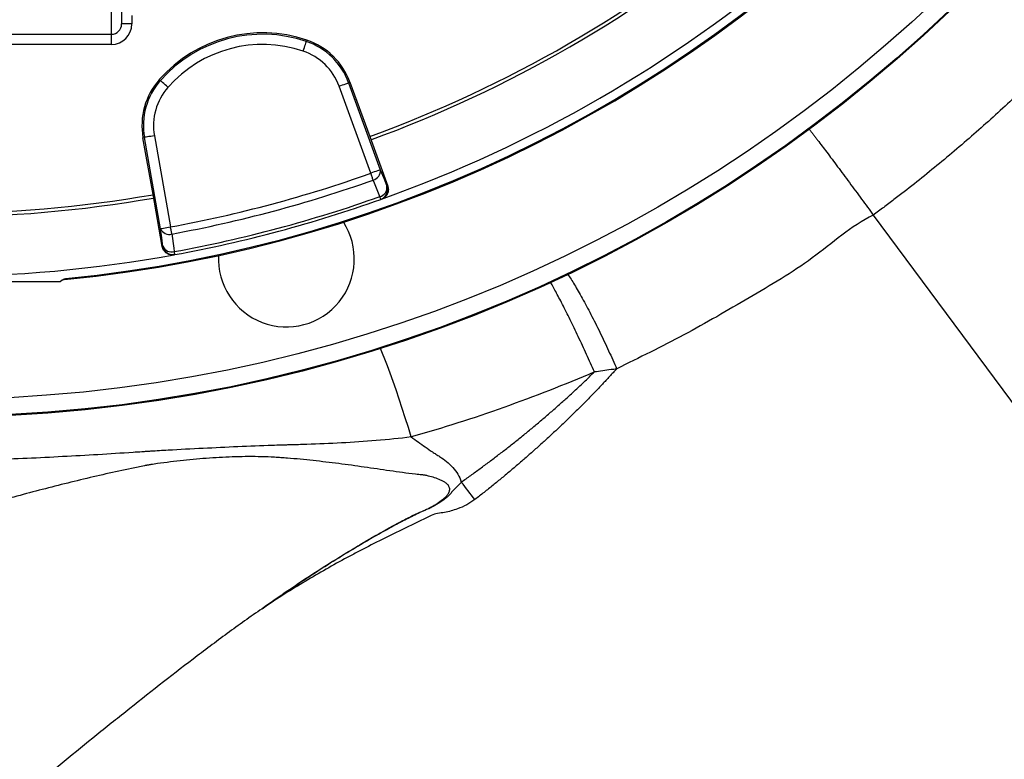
# Model space of a CAD drawing. Header units: millimetres. Extents: x 6131 to 13868, y 1967 to 18291.
# Tile 16 of 40: x 9544 to 10993, y 11931 to 13020. Entities that reach past the tile are written whole.
import ezdxf

# ---------------------------------------------------------------- set-up
doc = ezdxf.new("R2010")
doc.units = ezdxf.units.MM
doc.header["$LTSCALE"] = 5

msp = doc.modelspace()

# ---------------------------------------------------------------- linework, layer by layer
at = {"color": 7, "linetype": 'Continuous', "lineweight": 25}
for p, q in [((9693.6, 13083.5), (9693.6, 13013.9)), ((9678.6, 12998.7), (9678.6, 13068.5)), ((9708.6, 13026.5), (9708.6, 13013.9)), ((9708.6, 13013.9), (9693.6, 13013.9)), ((9158.6, 12998.7), (9678.6, 12998.7)), ((9678.6, 12983.8), (9678.6, 12998.7)), ((9966.3, 12990.2), (9965.6, 12988.2)), ((9678.6, 12983.8), (9158.6, 12983.8)), ((9749, 12932), (9750.6, 12930.6)), ((10060.3, 12794.1), (10013.7, 12922.2)), ((10029.8, 12928.1), (10027.8, 12927.4)), ((10027.8, 12927.4), (10074.4, 12799.2)), ((10029.8, 12928.1), (10058.9, 12848.1)), ((9725, 12846.4), (9727.1, 12846.8)), ((9739.8, 12762.6), (9725, 12846.4)), ((9750.8, 12712.5), (9727.1, 12846.8)), ((9741.9, 12849.4), (9765.6, 12715.1)), ((10058.9, 12848.1), (10085.4, 12775.3)), ((10084.2, 12774.9), (10085.4, 12775.3)), ((9753.3, 12686.3), (9739.8, 12762.6)), ((10075.2, 12755.6), (10076.3, 12756)), ((10800.2, 12732.5), (11364.4, 11970.1)), ((9753.3, 12686.3), (9754.5, 12686.5)), ((9770.8, 12674.2), (9771.9, 12674.4)), ((9233.6, 12634.7), (9603.6, 12634.7)), ((9605.1, 12636.3), (9603.6, 12634.7))]:
    msp.add_line(p, q, dxfattribs=at)
at = {"color": 7, "linetype": 'Continuous', "lineweight": 25, "flags": 128}
for points in [[(9960.8, 12974), (9961.7, 12976.7), (9962.6, 12979.3), (9963.4, 12981.7), (9964.1, 12983.8), (9964.7, 12985.6), (9965.2, 12987), (9965.5, 12987.8), (9965.6, 12988.2)], [(9761.8, 12920.7), (9759.7, 12922.6), (9757.6, 12924.4), (9755.7, 12926.1), (9754, 12927.5), (9752.6, 12928.8), (9751.6, 12929.7), (9750.9, 12930.3), (9750.6, 12930.6)], [(10013.7, 12922.2), (10016.4, 12923.2), (10019, 12924.1), (10021.4, 12925), (10023.5, 12925.8), (10025.2, 12926.4), (10026.6, 12926.9), (10027.4, 12927.2), (10027.8, 12927.4)], [(9741.9, 12849.4), (9739.1, 12848.9), (9736.4, 12848.4), (9733.8, 12848), (9731.6, 12847.6), (9729.8, 12847.3), (9728.4, 12847), (9727.5, 12846.9), (9727.1, 12846.8)], [(10074.4, 12799.2), (10074.1, 12799.1), (10073.2, 12798.8), (10071.9, 12798.3), (10070.1, 12797.7), (10068, 12796.9), (10065.6, 12796), (10063, 12795.1), (10060.3, 12794.1)], [(10074.4, 12799.2), (10079.4, 12786.8), (10084.2, 12774.9)], [(10063.9, 12784.1), (10063.5, 12785.1), (10063.1, 12786.2), (10062.7, 12787.4), (10062.3, 12788.7), (10061.8, 12790), (10061.3, 12791.3), (10060.8, 12792.7), (10060.3, 12794.1)], [(10073.7, 12759.8), (10065.8, 12779.5), (10063.9, 12784.1)], [(10075.2, 12755.6), (10075.2, 12755.7), (10075.1, 12755.9), (10075, 12756.2), (10074.8, 12756.7), (10074.6, 12757.3), (10074.3, 12758), (10074.1, 12758.8), (10073.7, 12759.8)], [(9750.8, 12712.5), (9751.2, 12712.6), (9752.1, 12712.7), (9753.5, 12713), (9755.3, 12713.3), (9757.5, 12713.7), (9760, 12714.1), (9762.8, 12714.6), (9765.6, 12715.1)], [(9754.5, 12686.5), (9752.7, 12699.2), (9750.8, 12712.5)], [(9767.5, 12704.7), (9767.3, 12705.8), (9767.1, 12706.9), (9766.9, 12708.2), (9766.6, 12709.5), (9766.4, 12710.8), (9766.1, 12712.2), (9765.8, 12713.7), (9765.6, 12715.1)], [(9767.5, 12704.7), (9770.4, 12683.7), (9771.1, 12678.7)], [(9771.9, 12674.4), (9771.9, 12674.5), (9771.9, 12674.7), (9771.8, 12675), (9771.7, 12675.5), (9771.6, 12676.1), (9771.5, 12676.9), (9771.3, 12677.7), (9771.1, 12678.7)], [(9611.2, 12639.2), (9610.8, 12638.8), (9609.7, 12637.6)]]:
    msp.add_lwpolyline(points, dxfattribs=at)
at = {"color": 8, "linetype": 'Continuous', "lineweight": 25, "flags": 128}
msp.add_lwpolyline([(10119.9, 12405.8), (10115.7, 12419.7), (10111.2, 12433.8), (10106.7, 12447.9), (10102.1, 12461.7), (10097.6, 12475), (10093.2, 12487.7), (10088.9, 12499.6), (10084.9, 12510.5), (10081.1, 12520.3), (10077.6, 12528.9), (10074.5, 12536), (10074.3, 12536.4)], dxfattribs=at)
at = {"color": 7, "linetype": 'Continuous', "lineweight": 25}
for radius in [2165, 2163.8, 2138.8]:
    msp.add_circle((9418.6, 14599.7), radius, dxfattribs=at)
for centre, radius, start, end in [((9418.6, 14599.7), 1971.4, 275.5635, 358.6193), ((9418.6, 14599.7), 1970, 275.6122, 358.6184), ((9418.6, 14599.7), 1865, 290.0805, 309.9195), ((9418.6, 14599.7), 1870, 290.0802, 309.9198), ((9418.6, 14599.7), 1957.5, 289.6366, 310.3655), ((9901.3, 12798.3), 202.6, 71.2844, 138.7156), ((9901.3, 12798.3), 200.5, 71.2844, 138.7156), ((9933.3, 12893), 100.5, 20, 71.2844), ((9933.3, 12893), 102.6, 20, 71.2844), ((9901.3, 12798.3), 185.5, 71.2844, 138.7156), ((9933.3, 12893), 85.5, 20, 71.2844), ((9826.1, 12864.2), 102.6, 138.7156, 190), ((9826.1, 12864.2), 100.5, 138.7156, 190), ((9826.1, 12864.2), 85.5, 138.7156, 190), ((10060.7, 12797.6), 13.8, 283.3671, 6.905), ((9418.6, 14599.7), 1916.3, 280.4331, 289.5669), ((9418.6, 14599.7), 1926.9, 280.4331, 289.5669), ((10070.5, 12773.2), 13.8, 283.3838, 6.9102), ((10070.2, 12769.8), 15, 289.6168, 20.0176), ((9418.6, 14599.7), 1870, 260.0802, 279.9198), ((9418.6, 14599.7), 1865, 260.0805, 279.9195), ((9418.6, 14599.7), 1953.1, 280.4003, 289.5997), ((9418.6, 14599.7), 1957.5, 280.4003, 289.5997), ((9763.5, 12717.9), 13.8, 203.0941, 286.6333), ((9936.2, 12667.9), 100, 177.0007, 32.9993), ((9767.2, 12692), 13.8, 203.09, 286.6157), ((9769.2, 12689.1), 15, 189.9835, 280.3822), ((9418.6, 14599.7), 1957.5, 259.6345, 280.3655), ((9610.6, 12627.7), 9.99, 95.5402, 134.9998), ((9610.6, 12627.7), 10, 116.9499, 134.9876), ((9610.6, 12627.7), 10, 95.4719, 116.9422)]:
    msp.add_arc(centre, radius, start, end, dxfattribs=at)
at = {"color": 8, "linetype": 'Continuous', "lineweight": 25}
msp.add_arc((9418.6, 14599.7), 1971.4, 275.5632, 358.6193, dxfattribs=at)
at = {"color": 7, "linetype": 'Continuous', "lineweight": 25}
for major_axis, ratio, start_param, end_param in [((0, 15.2), 0.988685, 3.141593, 4.712389), ((0, -30.1), 0.996195, 0, 1.570796)]:
    msp.add_ellipse((9678.6, 13013.9), major_axis=major_axis, ratio=ratio, start_param=start_param, end_param=end_param, dxfattribs=at)
for points, knots in [([(13048.4, 11712.4), (13075.3, 11750.9), (13128.2, 11827.2), (13202.2, 11943.2), (13271.1, 12058.4), (13334.9, 12172.7), (13393.9, 12285.9), (13448.2, 12397.8), (13498, 12508.2), (13545.7, 12621.8), (13590.9, 12738.5), (13633.2, 12857.9), (13670.9, 12974.4), (13704.2, 13088), (13733.5, 13198.4), (13759, 13305.6), (13782, 13413.3), (13802.1, 13521.1), (13819.5, 13628.7), (13833.6, 13731.7), (13844.7, 13830), (13853.3, 13923.5), (13859.6, 14012), (13864.1, 14098.2), (13867, 14182.5), (13868.2, 14266.8), (13868, 14350.3), (13866.1, 14434.1), (13861.7, 14543.3), (13852.7, 14678), (13836.2, 14838.2), (13813.9, 14998.9), (13785.7, 15159.8), (13751.5, 15320.7), (13713.1, 15473.7), (13671.4, 15618.6), (13627.5, 15755.2), (13579.1, 15890.5), (13526.4, 16024.6), (13469.3, 16157.3), (13407.9, 16288.3), (13340.7, 16416.5), (13268.1, 16541.9), (13190.4, 16664), (13107.7, 16782.8), (13020, 16897.9), (12927.5, 17009.3), (12830.3, 17116.7), (12728.7, 17219.9), (12622.9, 17318.8), (12513, 17413.1), (12399.3, 17502.7), (12281.9, 17587.4), (12161.2, 17667), (12037.3, 17741.4), (11903.3, 17814.1), (11759.8, 17885.1), (11606.8, 17953.4), (11451.8, 18015.5), (11294.7, 18071.3), (11135.8, 18120.9), (10975.2, 18164.3), (10813, 18201.4), (10649.9, 18232), (10486.2, 18256.1), (10324, 18274), (10216.2, 18280.7), (10163.3, 18283.9)], [0, 0, 0, 0, 0.015993, 0.031605, 0.046839, 0.061696, 0.076181, 0.090295, 0.10404, 0.117419, 0.132262, 0.146633, 0.160533, 0.173965, 0.18693, 0.199432, 0.211473, 0.224415, 0.236783, 0.248581, 0.259809, 0.270466, 0.280545, 0.290045, 0.299824, 0.30927, 0.31875, 0.328261, 0.337804, 0.355961, 0.374237, 0.392639, 0.411171, 0.429841, 0.448654, 0.464891, 0.481169, 0.497481, 0.513831, 0.530222, 0.54665, 0.563082, 0.579514, 0.595943, 0.612367, 0.628787, 0.645215, 0.661648, 0.678083, 0.694519, 0.710952, 0.727381, 0.7438, 0.76021, 0.776611, 0.793017, 0.812099, 0.831104, 0.85005, 0.868956, 0.88784, 0.906721, 0.925612, 0.944454, 0.963222, 0.981937, 1, 1, 1, 1]), ([(11236.4, 13153.8), (11232.4, 13148.8), (11228.5, 13143.8), (11220.5, 13134), (11208.5, 13119.3), (11196.3, 13104.7), (11171.7, 13075.7), (11155, 13056.7), (11120.9, 13019.2), (11103.6, 13000.7), (11068.3, 12964.3), (11032.5, 12928.5), (10995.4, 12893.9), (10957.8, 12859.9), (10938.8, 12843.2), (10900.1, 12810.4), (10880.5, 12794.4), (10850.7, 12770.8), (10840.7, 12763.1), (10825.6, 12751.5), (10820.5, 12747.7), (10810.4, 12740.1), (10805.3, 12736.3), (10800.2, 12732.5)], [0, 0, 0, 0, 0.03125, 0.03125, 0.0625, 0.125, 0.125, 0.25, 0.25, 0.375, 0.375, 0.5, 0.625, 0.625, 0.75, 0.75, 0.875, 0.875, 0.9375, 0.9375, 0.96875, 0.96875, 1, 1, 1, 1]), ([(10085.4, 12775.3), (10085.8, 12773.7), (10086.6, 12770.4), (10085.7, 12765.3), (10083.3, 12760.8), (10080, 12757.6), (10077.4, 12756.5), (10076.3, 12756)], [0, 0, 0, 0, 0.213668, 0.427326, 0.641047, 0.854889, 1, 1, 1, 1]), ([(10800.2, 12732.6), (10800.2, 12732.6), (10767.4, 12716.2), (10712.3, 12666.2), (10617.2, 12610.5), (10521.8, 12554.9), (10455.5, 12522.5), (10422.4, 12506.2)], [0, 0, 0, 0, 0.000001, 0.248657, 0.497313, 0.748656, 1, 1, 1, 1]), ([(9770.8, 12674.2), (9769.1, 12674), (9765.7, 12673.7), (9760.8, 12675.5), (9756.8, 12678.6), (9754.2, 12682.5), (9753.6, 12685.2), (9753.3, 12686.3)], [0, 0, 0, 0, 0.213992, 0.427981, 0.641916, 0.855725, 1, 1, 1, 1]), ([(9605.1, 12636.3), (9606, 12637), (9607.8, 12638.5), (9610.1, 12638.9), (9611.2, 12639.2)], [0, 0, 0, 0, 0.4998242, 1, 1, 1, 1]), ([(10389.6, 12501.5), (10345.6, 12482.7), (10301.2, 12465.3), (10211.3, 12433.3), (10165.9, 12418.8), (10119.9, 12405.8)], [0, 0, 0, 0, 0.5, 0.5, 1, 1, 1, 1]), ([(10193.6, 12339.5), (10196, 12341.1), (10200.6, 12344.4), (10207.5, 12349.3), (10214.4, 12354.3), (10221.3, 12359.3), (10228.2, 12364.4), (10235, 12369.4), (10241.8, 12374.6), (10248.6, 12379.8), (10255.4, 12385), (10262.2, 12390.2), (10268.9, 12395.5), (10275.6, 12400.8), (10282.3, 12406.2), (10289, 12411.6), (10295.6, 12417.1), (10302.2, 12422.6), (10308.8, 12428.1), (10315.3, 12433.7), (10321.9, 12439.3), (10328.4, 12445), (10334.8, 12450.7), (10341.3, 12456.4), (10347.7, 12462.2), (10354.1, 12468), (10360.4, 12473.8), (10366.8, 12479.7), (10373.1, 12485.7), (10379.3, 12491.6), (10384.8, 12496.9), (10388.2, 12500.3), (10389.6, 12501.5)], [0, 0, 0, 0, 0.033386, 0.066797, 0.100232, 0.133692, 0.167177, 0.200686, 0.234219, 0.267777, 0.301359, 0.334965, 0.368596, 0.40225, 0.435929, 0.469632, 0.503359, 0.53711, 0.570885, 0.604685, 0.638509, 0.672357, 0.70623, 0.740127, 0.774049, 0.807996, 0.841967, 0.875964, 0.909985, 0.944033, 0.978105, 1, 1, 1, 1]), ([(10422.4, 12506.2), (10420.6, 12504.3), (10417.1, 12500.5), (10411.9, 12494.8), (10406.6, 12489.1), (10399.3, 12481.3), (10389.7, 12471.3), (10377.9, 12459.2), (10366, 12447.2), (10354, 12435.4), (10341.9, 12423.8), (10329.6, 12412.2), (10317.2, 12400.8), (10304.7, 12389.5), (10292.1, 12378.4), (10279.4, 12367.3), (10266.5, 12356.4), (10253.5, 12345.5), (10240.4, 12334.8), (10227.1, 12324.2), (10218.2, 12317.3), (10213.7, 12313.8)], [0, 0, 0, 0, 0.0273335, 0.0546265, 0.0818802, 0.109096, 0.1685683, 0.2279592, 0.2872851, 0.3465622, 0.4058063, 0.4650329, 0.5242577, 0.5834964, 0.6427651, 0.7020804, 0.7614595, 0.8209208, 0.8804837, 0.9401691, 1, 1, 1, 1]), ([(10422.3, 12506.2), (10422.3, 12506.2), (10419.9, 12505), (10412.6, 12505.3), (10401.9, 12503.3), (10393.6, 12501.5), (10389.6, 12501.5), (10389.6, 12501.5)], [0, 0, 0, 0, 0.00001, 0.251568, 0.626911, 0.999991, 1, 1, 1, 1]), ([(10119.9, 12405.8), (10102.7, 12403.7), (10085.6, 12401.9), (10051.5, 12399.1), (10034.5, 12397.9), (10000.5, 12396.1), (9983.5, 12395.4), (9958, 12394.6), (9949.5, 12394.3), (9938.9, 12394.1), (9936.8, 12394), (9933.6, 12393.9), (9932.5, 12393.9), (9930.4, 12393.9), (9929.4, 12393.8), (9924, 12393.6), (9919.8, 12393.5), (9898.6, 12392.7), (9881.6, 12392.1), (9847.6, 12390.6), (9830.5, 12389.8), (9796.4, 12388.1), (9779.3, 12387.2), (9753.5, 12385.8), (9744.9, 12385.2), (9734.2, 12384.6), (9732, 12384.5), (9727.7, 12384.2), (9721.3, 12383.7), (9714.8, 12383.3), (9676.1, 12380.7), (9641.5, 12378.7), (9589.4, 12375.9), (9572, 12375), (9537.2, 12373.5), (9519.8, 12372.8), (9467.7, 12370.9), (9433, 12369.9), (9363.6, 12368.6), (9329, 12368.3), (9294.3, 12368.4)], [0, 0, 0, 0, 0.0625, 0.0625, 0.125, 0.125, 0.1875, 0.1875, 0.21875, 0.21875, 0.226563, 0.226563, 0.230469, 0.230469, 0.234375, 0.234375, 0.25, 0.25, 0.3125, 0.3125, 0.375, 0.375, 0.4375, 0.4375, 0.46875, 0.46875, 0.476563, 0.476563, 0.484375, 0.5, 0.5, 0.625, 0.625, 0.6875, 0.6875, 0.75, 0.75, 0.875, 0.875, 1, 1, 1, 1]), ([(10119.9, 12405.8), (10126.8, 12400.9), (10133.7, 12396), (10144.1, 12388.6), (10147.5, 12386.2), (10152.8, 12382.7), (10154.5, 12381.6), (10157.2, 12379.9), (10158.1, 12379.3), (10159.9, 12378.2), (10160.8, 12377.6), (10165.2, 12374.7), (10168.6, 12372.2), (10175.1, 12366.9), (10178.2, 12364), (10183.9, 12357.9), (10186.5, 12354.6), (10190.9, 12347.4), (10192.6, 12343.6), (10193.6, 12339.5)], [0, 0, 0, 0, 0.25, 0.25, 0.375, 0.375, 0.4375, 0.4375, 0.46875, 0.46875, 0.5, 0.5, 0.625, 0.625, 0.75, 0.75, 0.875, 0.875, 1, 1, 1, 1]), ([(9900.4, 12152.9), (9910.9, 12160.4), (9921.5, 12167.8), (9942.7, 12182.4), (9953.4, 12189.7), (9985.8, 12211), (10007.6, 12224.8), (10040.7, 12245), (10051.9, 12251.6), (10074.3, 12264.6), (10085.6, 12271), (10102.7, 12280.2), (10108.5, 12283.3), (10117.2, 12287.7), (10120.1, 12289.2), (10125.9, 12292), (10128.9, 12293.4), (10134.8, 12296.2), (10137.8, 12297.5), (10142.3, 12299.4), (10143.8, 12300.1), (10145.7, 12300.9), (10146.2, 12301.1), (10146.8, 12301.3), (10147.2, 12301.5), (10147.3, 12301.6), (10148.2, 12302.1), (10148.9, 12302.5), (10152.5, 12304.5), (10155.3, 12306.2), (10160.9, 12309.7), (10163.6, 12311.6), (10167.5, 12314.7), (10168.7, 12315.8), (10171.1, 12318.1), (10172.2, 12319.3), (10174.2, 12321.9), (10175.1, 12323.3), (10176.1, 12325.6), (10176.3, 12326.4), (10176.6, 12328), (10176.6, 12328.9), (10176.5, 12330.5), (10176.3, 12331.3), (10175.7, 12332.8), (10175.3, 12333.5), (10173.9, 12335.5), (10172.7, 12336.6), (10170.2, 12338.7), (10168.8, 12339.5), (10166.1, 12341.1), (10164.7, 12341.8), (10160.3, 12343.7), (10157.3, 12344.8), (10151.3, 12346.7), (10148.2, 12347.6), (10143.6, 12348.7), (10142, 12349.1), (10140.1, 12349.6), (10139.7, 12349.7), (10139.1, 12349.8), (10138.9, 12349.8), (10138.5, 12349.8), (10137.5, 12349.9), (10136.5, 12350), (10132.5, 12350.4), (10129.3, 12350.7), (10119.8, 12351.7), (10113.5, 12352.5), (10101, 12354.2), (10094.7, 12355.1), (10082.1, 12356.9), (10075.9, 12357.8), (10063.3, 12359.6), (10057.1, 12360.5), (10038.3, 12363.2), (10025.7, 12365), (10000.6, 12368.2), (9988, 12369.7), (9962.9, 12372.4), (9950.3, 12373.6), (9934.4, 12374.9), (9931.3, 12375.1), (9925, 12375.6), (9921.8, 12375.8), (9912.3, 12376.4), (9905.9, 12376.6), (9886.9, 12377), (9874.1, 12377), (9848.6, 12376.2), (9835.8, 12375.6), (9810.2, 12373.8), (9797.3, 12372.7), (9771.8, 12369.9), (9759, 12368.3), (9743.1, 12366.1), (9738.3, 12365.3), (9733.1, 12364.5), (9731.1, 12364.2), (9730.3, 12364.1), (9729.9, 12364), (9728.8, 12363.8), (9721.7, 12362.4), (9714.6, 12360.9), (9695.7, 12356.9), (9683.1, 12354.2), (9645.5, 12345.7), (9620.4, 12339.6), (9583, 12330.1), (9570.5, 12326.9), (9545.6, 12320.3), (9533.2, 12316.9), (9495.9, 12306.6), (9471.2, 12299.5), (9421.8, 12284.6), (9397.2, 12276.9), (9360.5, 12264.9), (9348.3, 12260.8), (9324, 12252.6), (9311.8, 12248.5), (9299.7, 12244.3)], [0, 0, 0, 0, 0.03125, 0.03125, 0.0625, 0.0625, 0.125, 0.125, 0.15625, 0.15625, 0.1875, 0.1875, 0.203125, 0.203125, 0.210938, 0.210938, 0.21875, 0.21875, 0.226563, 0.226563, 0.230469, 0.230469, 0.231445, 0.231934, 0.231934, 0.232422, 0.232422, 0.234375, 0.234375, 0.242188, 0.242188, 0.25, 0.25, 0.253906, 0.253906, 0.257813, 0.257813, 0.261719, 0.261719, 0.263672, 0.263672, 0.265625, 0.265625, 0.267578, 0.267578, 0.269531, 0.269531, 0.273438, 0.273438, 0.277344, 0.277344, 0.28125, 0.28125, 0.289063, 0.289063, 0.296875, 0.296875, 0.300781, 0.300781, 0.301758, 0.301758, 0.302246, 0.302246, 0.302734, 0.304688, 0.304688, 0.3125, 0.3125, 0.328125, 0.328125, 0.34375, 0.34375, 0.359375, 0.359375, 0.375, 0.375, 0.40625, 0.40625, 0.4375, 0.4375, 0.46875, 0.46875, 0.476563, 0.476563, 0.484375, 0.484375, 0.5, 0.5, 0.53125, 0.53125, 0.5625, 0.5625, 0.59375, 0.59375, 0.625, 0.625, 0.632813, 0.636719, 0.637695, 0.637695, 0.638672, 0.638672, 0.640625, 0.65625, 0.65625, 0.6875, 0.6875, 0.75, 0.75, 0.78125, 0.78125, 0.8125, 0.8125, 0.875, 0.875, 0.9375, 0.9375, 0.96875, 0.96875, 1, 1, 1, 1]), ([(10193.6, 12339.5), (10192.5, 12338), (10191.2, 12336.7), (10188.7, 12334), (10187.4, 12332.7), (10184.8, 12330.1), (10183.5, 12328.8), (10180.9, 12326.1), (10179.7, 12324.7), (10177.3, 12321.9), (10176.1, 12320.6), (10173.4, 12318), (10172.1, 12316.8), (10167.9, 12313.3), (10164.9, 12311.2), (10158.8, 12307.2), (10155.6, 12305.4), (10150.8, 12302.7), (10149.2, 12301.8), (10147.3, 12300.9), (10147.1, 12300.8), (10146.7, 12300.6), (10146.1, 12300.4), (10144.6, 12299.7), (10143.3, 12299.2), (10135.8, 12296), (10129.2, 12292.9), (10119.4, 12288.1), (10116.1, 12286.4), (10109.6, 12283.1), (10106.4, 12281.4), (10096.7, 12276.3), (10090.3, 12272.8), (10071.2, 12262.3), (10058.6, 12255), (10021.1, 12232.9), (9996.4, 12217.6), (9960, 12193.9), (9948, 12185.9), (9930.1, 12173.7), (9924.1, 12169.5), (9915.2, 12163.3), (9912.2, 12161.3), (9906.3, 12157.1), (9903.4, 12155), (9900.4, 12152.9)], [0, 0, 0, 0, 0.015625, 0.015625, 0.03125, 0.03125, 0.046875, 0.046875, 0.0625, 0.0625, 0.078125, 0.078125, 0.09375, 0.09375, 0.125, 0.125, 0.15625, 0.15625, 0.171875, 0.171875, 0.173828, 0.173828, 0.175781, 0.179687, 0.1875, 0.1875, 0.25, 0.25, 0.28125, 0.28125, 0.3125, 0.3125, 0.375, 0.375, 0.5, 0.5, 0.75, 0.75, 0.875, 0.875, 0.9375, 0.9375, 0.96875, 0.96875, 1, 1, 1, 1]), ([(10213.7, 12313.8), (10209.8, 12311), (10201.8, 12305.3), (10186.4, 12299.2), (10169.1, 12294), (10155.3, 12293.2), (10149.4, 12290.2), (10149.4, 12290.2)], [0, 0, 0, 0, 0.2072559, 0.4214778, 0.7102733, 0.9999951, 1, 1, 1, 1]), ([(10149.4, 12290.2), (10148.8, 12289.9), (10148.1, 12289.6), (10146.7, 12288.9), (10144.7, 12288), (10142.7, 12287), (10138.6, 12285), (10133.3, 12282.4), (10127.9, 12279.8), (10122.5, 12277.2), (10119.8, 12275.9), (10111.7, 12272), (10106.4, 12269.4), (10095.6, 12264.1), (10090.3, 12261.5), (10074.3, 12253.5), (10063.7, 12248.2), (10047.9, 12240), (10042.6, 12237.3), (10032.1, 12231.8), (10026.9, 12229), (10000.9, 12214.9), (9980.4, 12203.2), (9950, 12184.9), (9940, 12178.7), (9925.1, 12169.2), (9920.1, 12166), (9910.2, 12159.5), (9905.3, 12156.2), (9900.4, 12152.9)], [0, 0, 0, 0, 0.007812, 0.007812, 0.015625, 0.03125, 0.03125, 0.0625, 0.09375, 0.09375, 0.125, 0.125, 0.1875, 0.1875, 0.25, 0.25, 0.375, 0.375, 0.4375, 0.4375, 0.5, 0.5, 0.75, 0.75, 0.875, 0.875, 0.9375, 0.9375, 1, 1, 1, 1]), ([(9900.4, 12152.9), (9891.7, 12147), (9883.1, 12141.1), (9866, 12128.9), (9857.5, 12122.8), (9832.2, 12104), (9815.4, 12091.4), (9765.3, 12053.3), (9732.4, 12027.4), (9683.4, 11988.3), (9667.2, 11975.3), (9635, 11949.1), (9619, 11936.1), (9595.1, 11916.5), (9587.2, 11910), (9571.4, 11897.1), (9563.5, 11890.6), (9539.8, 11871.3), (9524.1, 11858.5), (9492.9, 11833.4), (9477.4, 11820.9), (9446.5, 11796.6), (9431.1, 11784.6), (9408.2, 11767), (9400.6, 11761.2), (9385.6, 11749.9), (9378.2, 11744.3), (9363.6, 11733.5), (9356.3, 11728.2), (9342.1, 11717.8), (9335, 11712.8), (9314.3, 11698.1), (9301, 11689), (9285.2, 11678.6), (9282.1, 11676.5), (9276, 11672.6), (9273, 11670.7), (9264.3, 11665.2), (9258.8, 11661.9), (9251.1, 11657.4), (9248.6, 11656), (9243.9, 11653.4), (9241.6, 11652.2), (9234.9, 11648.6), (9230.7, 11646.3), (9222.8, 11641.8), (9219, 11639.6), (9212, 11635.3), (9208.8, 11633.3), (9205.9, 11631.3)], [0, 0, 0, 0, 0.03125, 0.03125, 0.0625, 0.0625, 0.125, 0.125, 0.25, 0.25, 0.3125, 0.3125, 0.375, 0.375, 0.40625, 0.40625, 0.4375, 0.4375, 0.5, 0.5, 0.5625, 0.5625, 0.625, 0.625, 0.65625, 0.65625, 0.6875, 0.6875, 0.71875, 0.71875, 0.75, 0.75, 0.8125, 0.8125, 0.828125, 0.828125, 0.84375, 0.84375, 0.875, 0.875, 0.890625, 0.890625, 0.90625, 0.90625, 0.9375, 0.9375, 0.96875, 0.96875, 1, 1, 1, 1])]:
    msp.add_open_spline(points, degree=3, knots=knots, dxfattribs=at)
at = {"color": 8, "linetype": 'Continuous', "lineweight": 25}
for points, knots in [([(10705.6, 12859.4), (10706, 12858.9), (10707.1, 12857.4), (10709.3, 12854.5), (10712.1, 12850.9), (10715.1, 12847), (10719.2, 12841.6), (10724.6, 12834.5), (10731.7, 12825), (10739.3, 12814.8), (10747.6, 12803.8), (10756.2, 12792.2), (10765, 12780.3), (10774, 12768.2), (10782.9, 12756), (10791.8, 12744), (10797.4, 12736.4), (10800.2, 12732.5)], [0, 0, 0, 0, 0.0238296, 0.0675958, 0.1104941, 0.1525251, 0.1936879, 0.273376, 0.3495981, 0.4298462, 0.5103952, 0.5912447, 0.6723942, 0.7538449, 0.8355966, 0.9176479, 1, 1, 1, 1]), ([(10349.7, 12646.2), (10350, 12645.7), (10351.6, 12643.6), (10355.1, 12638.3), (10360.2, 12630.2), (10365.7, 12620.8), (10371.7, 12610.3), (10377.9, 12598.7), (10384.4, 12586.4), (10391, 12573.5), (10397.6, 12560.1), (10404.1, 12546.5), (10410.5, 12532.8), (10416.7, 12519.3), (10420.5, 12510.6), (10422.3, 12506.2)], [0, 0, 0, 0, 0.019901, 0.101575, 0.18325, 0.264925, 0.3466, 0.428275, 0.50995, 0.591625, 0.6733, 0.754975, 0.83665, 0.918325, 1, 1, 1, 1]), ([(10389.6, 12501.5), (10385.7, 12510.1), (10378.1, 12527.3), (10365.8, 12553.8), (10353.7, 12578.9), (10342.3, 12601.8), (10332.5, 12620.2), (10326.5, 12631.1), (10324.6, 12634), (10324.5, 12634.1)], [0, 0, 0, 0, 0.166348, 0.332696, 0.499044, 0.665392, 0.831741, 0.998089, 1, 1, 1, 1])]:
    msp.add_open_spline(points, degree=3, knots=knots, dxfattribs=at)
at = {"color": 7, "linetype": 'Continuous', "lineweight": 25}
msp.add_open_spline([(10213.7, 12313.8), (10207.2, 12322.1), (10200.5, 12330.7), (10193.6, 12339.5)], degree=3, dxfattribs=at)

doc.saveas('drawing.dxf')
